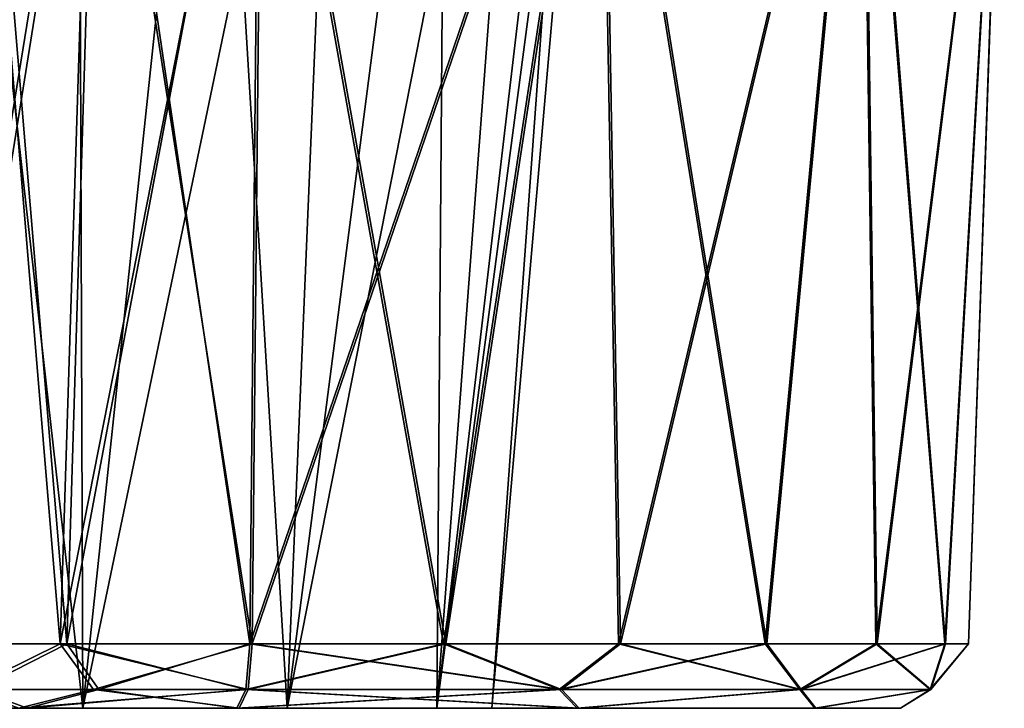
# Model space of a CAD drawing. Header units: millimetres. Extents: x -52 to 52, y -38 to 18.
# Tile 105 of 126: x 37.27 to 40.88, y -32 to -29.47. Entities that reach past the tile are written whole.
import ezdxf

# ---------------------------------------------------------------- set-up
doc = ezdxf.new("R2010")
doc.units = ezdxf.units.MM
doc.header["$LTSCALE"] = 65.185185
for name, color, linetype in [('130', 7, 'CONTINUOUS'), ('132', 7, 'CONTINUOUS'), ('149', 7, 'CONTINUOUS'), ('151', 7, 'CONTINUOUS'), ('153', 7, 'CONTINUOUS'), ('155', 7, 'CONTINUOUS'), ('273', 7, 'CONTINUOUS'), ('299', 7, 'CONTINUOUS'), ('300', 7, 'CONTINUOUS'), ('301', 7, 'CONTINUOUS'), ('303', 7, 'CONTINUOUS'), ('304', 7, 'CONTINUOUS'), ('305', 7, 'CONTINUOUS'), ('323', 7, 'CONTINUOUS'), ('325', 7, 'CONTINUOUS'), ('326', 7, 'CONTINUOUS'), ('328', 7, 'CONTINUOUS')]:
    doc.layers.add(name, color=color, linetype=linetype)

msp = doc.modelspace()

# ---------------------------------------------------------------- linework, layer by layer
at = {"layer": '130', "linetype": 'Continuous'}
for points in [[(38.1123, -31.7631, -21.1911), (38.1495, -28, -21.3848), (39.3997, -28, -20.8758), (38.1123, -31.7631, -21.1911)], [(38.8236, -31.7631, -20.9676), (38.1123, -31.7631, -21.1911), (39.3997, -28, -20.8758), (38.8236, -31.7631, -20.9676)], [(38.1218, -31.7631, -14.8107), (38.8324, -31.7631, -15.0364), (38.1595, -28, -14.6171), (38.1218, -31.7631, -14.8107)], [(38.1595, -28, -14.6171), (38.8324, -31.7631, -15.0364), (39.4082, -28, -15.1299), (38.1595, -28, -14.6171)], [(39.4651, -31.7631, -20.5878), (38.8236, -31.7631, -20.9676), (39.3997, -28, -20.8758), (39.4651, -31.7631, -20.5878)], [(38.8324, -31.7631, -15.0364), (39.4728, -31.7631, -15.4181), (39.4082, -28, -15.1299), (38.8324, -31.7631, -15.0364)], [(40.3585, -28, -19.9255), (39.4651, -31.7631, -20.5878), (39.3997, -28, -20.8758), (40.3585, -28, -19.9255)], [(39.4728, -31.7631, -15.4181), (40.0094, -31.7631, -15.9357), (39.4082, -28, -15.1299), (39.4728, -31.7631, -15.4181)], [(39.4082, -28, -15.1299), (40.0094, -31.7631, -15.9357), (40.3642, -28, -16.083), (39.4082, -28, -15.1299)], [(40.0032, -31.7631, -20.0717), (39.4651, -31.7631, -20.5878), (40.3585, -28, -19.9255), (40.0032, -31.7631, -20.0717)], [(40.4096, -31.7631, -19.4466), (40.0032, -31.7631, -20.0717), (40.3585, -28, -19.9255), (40.4096, -31.7631, -19.4466)], [(40.0094, -31.7631, -15.9357), (40.4139, -31.7631, -16.562), (40.3642, -28, -16.083), (40.0094, -31.7631, -15.9357)], [(40.8788, -28, -18.68), (40.4096, -31.7631, -19.4466), (40.3585, -28, -19.9255), (40.8788, -28, -18.68)], [(40.4139, -31.7631, -16.562), (40.6649, -31.7631, -17.2641), (40.3642, -28, -16.083), (40.4139, -31.7631, -16.562)], [(40.3642, -28, -16.083), (40.6649, -31.7631, -17.2641), (40.8808, -28, -17.3301), (40.3642, -28, -16.083)], [(40.6627, -31.7631, -18.7453), (40.4096, -31.7631, -19.4466), (40.8788, -28, -18.68), (40.6627, -31.7631, -18.7453)], [(40.7493, -31.7631, -18.0048), (40.6627, -31.7631, -18.7453), (40.8788, -28, -18.68), (40.7493, -31.7631, -18.0048)], [(40.6649, -31.7631, -17.2641), (40.7493, -31.7631, -18.0048), (40.8808, -28, -17.3301), (40.6649, -31.7631, -17.2641)], [(40.8808, -28, -17.3301), (40.7493, -31.7631, -18.0048), (40.8788, -28, -18.68), (40.8808, -28, -17.3301)]]:
    msp.add_3dface(points, dxfattribs=at)
at = {"layer": '132', "linetype": 'Continuous'}
for points in [[(38.1123, -31.7631, 21.1911), (38.8236, -31.7631, 20.9676), (38.1495, -28, 21.3848), (38.1123, -31.7631, 21.1911)], [(38.1218, -31.7631, 14.8107), (38.1595, -28, 14.6171), (39.4082, -28, 15.1299), (38.1218, -31.7631, 14.8107)], [(38.8324, -31.7631, 15.0364), (38.1218, -31.7631, 14.8107), (39.4082, -28, 15.1299), (38.8324, -31.7631, 15.0364)], [(38.1495, -28, 21.3848), (38.8236, -31.7631, 20.9676), (39.3997, -28, 20.8758), (38.1495, -28, 21.3848)], [(38.8236, -31.7631, 20.9676), (39.4651, -31.7631, 20.5878), (39.3997, -28, 20.8758), (38.8236, -31.7631, 20.9676)], [(39.4728, -31.7631, 15.4181), (38.8324, -31.7631, 15.0364), (39.4082, -28, 15.1299), (39.4728, -31.7631, 15.4181)], [(39.4651, -31.7631, 20.5878), (40.0032, -31.7631, 20.0717), (39.3997, -28, 20.8758), (39.4651, -31.7631, 20.5878)], [(39.3997, -28, 20.8758), (40.0032, -31.7631, 20.0717), (40.3585, -28, 19.9255), (39.3997, -28, 20.8758)], [(40.3642, -28, 16.083), (39.4728, -31.7631, 15.4181), (39.4082, -28, 15.1299), (40.3642, -28, 16.083)], [(40.0094, -31.7631, 15.9357), (39.4728, -31.7631, 15.4181), (40.3642, -28, 16.083), (40.0094, -31.7631, 15.9357)], [(40.0032, -31.7631, 20.0717), (40.4096, -31.7631, 19.4466), (40.3585, -28, 19.9255), (40.0032, -31.7631, 20.0717)], [(40.4139, -31.7631, 16.562), (40.0094, -31.7631, 15.9357), (40.3642, -28, 16.083), (40.4139, -31.7631, 16.562)], [(40.4096, -31.7631, 19.4466), (40.6627, -31.7631, 18.7453), (40.3585, -28, 19.9255), (40.4096, -31.7631, 19.4466)], [(40.3585, -28, 19.9255), (40.6627, -31.7631, 18.7453), (40.8788, -28, 18.68), (40.3585, -28, 19.9255)], [(40.8808, -28, 17.3301), (40.4139, -31.7631, 16.562), (40.3642, -28, 16.083), (40.8808, -28, 17.3301)], [(40.6649, -31.7631, 17.2641), (40.4139, -31.7631, 16.562), (40.8808, -28, 17.3301), (40.6649, -31.7631, 17.2641)], [(40.6627, -31.7631, 18.7453), (40.7493, -31.7631, 18.0048), (40.8788, -28, 18.68), (40.6627, -31.7631, 18.7453)], [(40.7493, -31.7631, 18.0048), (40.6649, -31.7631, 17.2641), (40.8808, -28, 17.3301), (40.7493, -31.7631, 18.0048)], [(40.8788, -28, 18.68), (40.7493, -31.7631, 18.0048), (40.8808, -28, 17.3301), (40.8788, -28, 18.68)]]:
    msp.add_3dface(points, dxfattribs=at)
at = {"layer": '149', "linetype": 'Continuous'}
for points in [[(37.1261, -28, -22.1203), (37.5568, -28, -21.6398), (36.9543, -31.7631, -22.0233), (37.1261, -28, -22.1203)], [(36.9543, -31.7631, -22.0233), (37.5568, -28, -21.6398), (37.4417, -31.7631, -21.4797), (36.9543, -31.7631, -22.0233)], [(37.5568, -28, -21.6398), (38.1495, -28, -21.3848), (37.4417, -31.7631, -21.4797), (37.5568, -28, -21.6398)], [(38.1495, -28, -21.3848), (38.1123, -31.7631, -21.1911), (37.4417, -31.7631, -21.4797), (38.1495, -28, -21.3848)]]:
    msp.add_3dface(points, dxfattribs=at)
at = {"layer": '151', "linetype": 'Continuous'}
for points in [[(37.4168, -31.7631, -14.494), (37.1021, -28, -13.81), (36.9253, -31.7631, -13.8974), (37.4168, -31.7631, -14.494)], [(37.5364, -28, -14.3372), (37.1021, -28, -13.81), (37.4168, -31.7631, -14.494), (37.5364, -28, -14.3372)], [(38.1218, -31.7631, -14.8107), (37.5364, -28, -14.3372), (37.4168, -31.7631, -14.494), (38.1218, -31.7631, -14.8107)], [(38.1218, -31.7631, -14.8107), (38.1595, -28, -14.6171), (37.5364, -28, -14.3372), (38.1218, -31.7631, -14.8107)]]:
    msp.add_3dface(points, dxfattribs=at)
at = {"layer": '153', "linetype": 'Continuous'}
for points in [[(36.9253, -31.7631, 13.8974), (37.5364, -28, 14.3372), (37.4168, -31.7631, 14.494), (36.9253, -31.7631, 13.8974)], [(37.1021, -28, 13.81), (37.5364, -28, 14.3372), (36.9253, -31.7631, 13.8974), (37.1021, -28, 13.81)], [(38.1595, -28, 14.6171), (38.1218, -31.7631, 14.8107), (37.4168, -31.7631, 14.494), (38.1595, -28, 14.6171)], [(37.5364, -28, 14.3372), (38.1595, -28, 14.6171), (37.4168, -31.7631, 14.494), (37.5364, -28, 14.3372)]]:
    msp.add_3dface(points, dxfattribs=at)
at = {"layer": '155', "linetype": 'Continuous'}
for points in [[(37.4417, -31.7631, 21.4797), (37.1261, -28, 22.1203), (36.9543, -31.7631, 22.0233), (37.4417, -31.7631, 21.4797)], [(37.5568, -28, 21.6398), (37.1261, -28, 22.1203), (37.4417, -31.7631, 21.4797), (37.5568, -28, 21.6398)], [(38.1123, -31.7631, 21.1911), (37.5568, -28, 21.6398), (37.4417, -31.7631, 21.4797), (38.1123, -31.7631, 21.1911)], [(38.1123, -31.7631, 21.1911), (38.1495, -28, 21.3848), (37.5568, -28, 21.6398), (38.1123, -31.7631, 21.1911)]]:
    msp.add_3dface(points, dxfattribs=at)
at = {"layer": '273', "linetype": 'Continuous'}
for points in [[(37.2961, -32, -21.2769), (36.75, -32, -19.299), (36.7369, -32, -21.9006), (37.2961, -32, -21.2769)], [(36.7369, -32, 21.9006), (36.75, -32, 19.299), (37.2961, -32, 21.2769), (36.7369, -32, 21.9006)], [(36.75, -32, -16.701), (37.5, -32, -16.5), (37.2654, -32, -14.6925), (36.75, -32, -16.701)], [(37.5, -32, 16.5), (36.75, -32, 16.701), (37.2654, -32, 14.6925), (37.5, -32, 16.5)], [(37.5, -32, -19.5), (36.75, -32, -19.299), (37.2961, -32, -21.2769), (37.5, -32, -19.5)], [(36.75, -32, 19.299), (37.5, -32, 19.5), (37.2961, -32, 21.2769), (36.75, -32, 19.299)], [(37.2654, -32, -14.6925), (37.5, -32, -16.5), (38.074, -32, -15.0557), (37.2654, -32, -14.6925)], [(38.074, -32, 15.0557), (37.5, -32, 16.5), (37.2654, -32, 14.6925), (38.074, -32, 15.0557)], [(38.0653, -32, -20.9459), (37.5, -32, -19.5), (37.2961, -32, -21.2769), (38.0653, -32, -20.9459)], [(37.2961, -32, 21.2769), (37.5, -32, 19.5), (38.0653, -32, 20.9459), (37.2961, -32, 21.2769)], [(37.5, -32, -16.5), (38.25, -32, -16.701), (38.074, -32, -15.0557), (37.5, -32, -16.5)], [(38.25, -32, 16.701), (37.5, -32, 16.5), (38.074, -32, 15.0557), (38.25, -32, 16.701)], [(38.25, -32, -19.299), (37.5, -32, -19.5), (38.0653, -32, -20.9459), (38.25, -32, -19.299)], [(37.5, -32, 19.5), (38.25, -32, 19.299), (38.0653, -32, 20.9459), (37.5, -32, 19.5)], [(39.314, -32, -20.389), (38.25, -32, -19.299), (38.0653, -32, -20.9459), (39.314, -32, -20.389)], [(38.25, -32, 19.299), (38.799, -32, 18.75), (38.0653, -32, 20.9459), (38.25, -32, 19.299)], [(38.0653, -32, 20.9459), (38.799, -32, 18.75), (39.314, -32, 20.389), (38.0653, -32, 20.9459)], [(38.074, -32, -15.0557), (38.799, -32, -17.25), (39.3211, -32, -15.6164), (38.074, -32, -15.0557)], [(38.25, -32, -16.701), (38.799, -32, -17.25), (38.074, -32, -15.0557), (38.25, -32, -16.701)], [(39.3211, -32, 15.6164), (38.25, -32, 16.701), (38.074, -32, 15.0557), (39.3211, -32, 15.6164)], [(38.799, -32, 17.25), (38.25, -32, 16.701), (39.3211, -32, 15.6164), (38.799, -32, 17.25)], [(38.799, -32, -18.75), (38.25, -32, -19.299), (39.314, -32, -20.389), (38.799, -32, -18.75)], [(39, -32, -18), (38.799, -32, -18.75), (39.314, -32, -20.389), (39, -32, -18)], [(38.799, -32, -17.25), (39, -32, -18), (39.3211, -32, -15.6164), (38.799, -32, -17.25)], [(38.799, -32, 18.75), (39, -32, 18), (39.314, -32, 20.389), (38.799, -32, 18.75)], [(39, -32, 18), (38.799, -32, 17.25), (39.3211, -32, 15.6164), (39, -32, 18)], [(39.3211, -32, -15.6164), (39, -32, -18), (39.314, -32, -20.389), (39.3211, -32, -15.6164)], [(39.314, -32, 20.389), (39, -32, 18), (39.3211, -32, 15.6164), (39.314, -32, 20.389)], [(40.186, -32, -19.3355), (39.3211, -32, -15.6164), (39.314, -32, -20.389), (40.186, -32, -19.3355)], [(40.186, -32, 19.3355), (39.314, -32, 20.389), (39.3211, -32, 15.6164), (40.186, -32, 19.3355)], [(40.1899, -32, -16.6725), (39.3211, -32, -15.6164), (40.186, -32, -19.3355), (40.1899, -32, -16.6725)], [(40.1899, -32, 16.6725), (40.186, -32, 19.3355), (39.3211, -32, 15.6164), (40.1899, -32, 16.6725)], [(40.4997, -32, -18.0045), (40.1899, -32, -16.6725), (40.186, -32, -19.3355), (40.4997, -32, -18.0045)], [(40.4997, -32, 18.0045), (40.186, -32, 19.3355), (40.1899, -32, 16.6725), (40.4997, -32, 18.0045)]]:
    msp.add_3dface(points, dxfattribs=at)
at = {"layer": '299', "linetype": 'Continuous'}
for points in [[(36.9543, -31.7631, -22.0233), (37.4417, -31.7631, -21.4797), (37.1107, -31.9313, -21.6732), (36.9543, -31.7631, -22.0233)], [(37.4417, -31.7631, -21.4797), (37.5584, -31.9313, -21.3131), (37.1107, -31.9313, -21.6732), (37.4417, -31.7631, -21.4797)], [(37.4417, -31.7631, -21.4797), (38.1123, -31.7631, -21.1911), (37.5584, -31.9313, -21.3131), (37.4417, -31.7631, -21.4797)], [(38.1123, -31.7631, -21.1911), (38.0977, -31.9313, -21.115), (37.5584, -31.9313, -21.3131), (38.1123, -31.7631, -21.1911)], [(37.2961, -32, -21.2769), (36.7369, -32, -21.9006), (37.1107, -31.9313, -21.6732), (37.2961, -32, -21.2769)], [(37.5584, -31.9313, -21.3131), (37.2961, -32, -21.2769), (37.1107, -31.9313, -21.6732), (37.5584, -31.9313, -21.3131)], [(38.0653, -32, -20.9459), (37.2961, -32, -21.2769), (38.0977, -31.9313, -21.115), (38.0653, -32, -20.9459)], [(38.0977, -31.9313, -21.115), (37.2961, -32, -21.2769), (37.5584, -31.9313, -21.3131), (38.0977, -31.9313, -21.115)]]:
    msp.add_3dface(points, dxfattribs=at)
at = {"layer": '300', "linetype": 'Continuous'}
for points in [[(38.0977, -31.9313, -21.115), (38.8236, -31.7631, -20.9676), (39.2482, -31.9313, -20.6465), (38.0977, -31.9313, -21.115)], [(38.1123, -31.7631, -21.1911), (38.8236, -31.7631, -20.9676), (38.0977, -31.9313, -21.115), (38.1123, -31.7631, -21.1911)], [(38.1218, -31.7631, -14.8107), (38.1069, -31.9313, -14.8868), (39.2561, -31.9313, -15.3587), (38.1218, -31.7631, -14.8107)], [(38.8324, -31.7631, -15.0364), (38.1218, -31.7631, -14.8107), (39.2561, -31.9313, -15.3587), (38.8324, -31.7631, -15.0364)], [(38.8236, -31.7631, -20.9676), (39.4651, -31.7631, -20.5878), (39.2482, -31.9313, -20.6465), (38.8236, -31.7631, -20.9676)], [(39.4728, -31.7631, -15.4181), (38.8324, -31.7631, -15.0364), (39.2561, -31.9313, -15.3587), (39.4728, -31.7631, -15.4181)], [(40.0032, -31.7631, -20.0717), (40.1306, -31.9313, -19.772), (39.2482, -31.9313, -20.6465), (40.0032, -31.7631, -20.0717)], [(39.4651, -31.7631, -20.5878), (40.0032, -31.7631, -20.0717), (39.2482, -31.9313, -20.6465), (39.4651, -31.7631, -20.5878)], [(39.4728, -31.7631, -15.4181), (39.2561, -31.9313, -15.3587), (40.1359, -31.9313, -16.2358), (39.4728, -31.7631, -15.4181)], [(40.0094, -31.7631, -15.9357), (39.4728, -31.7631, -15.4181), (40.1359, -31.9313, -16.2358), (40.0094, -31.7631, -15.9357)], [(40.0032, -31.7631, -20.0717), (40.4096, -31.7631, -19.4466), (40.1306, -31.9313, -19.772), (40.0032, -31.7631, -20.0717)], [(40.4139, -31.7631, -16.562), (40.0094, -31.7631, -15.9357), (40.1359, -31.9313, -16.2358), (40.4139, -31.7631, -16.562)], [(40.6627, -31.7631, -18.7453), (40.6094, -31.9313, -18.6258), (40.1306, -31.9313, -19.772), (40.6627, -31.7631, -18.7453)], [(40.4096, -31.7631, -19.4466), (40.6627, -31.7631, -18.7453), (40.1306, -31.9313, -19.772), (40.4096, -31.7631, -19.4466)], [(40.4139, -31.7631, -16.562), (40.1359, -31.9313, -16.2358), (40.6113, -31.9313, -17.3835), (40.4139, -31.7631, -16.562)], [(40.6649, -31.7631, -17.2641), (40.4139, -31.7631, -16.562), (40.6113, -31.9313, -17.3835), (40.6649, -31.7631, -17.2641)], [(40.6627, -31.7631, -18.7453), (40.7493, -31.7631, -18.0048), (40.6094, -31.9313, -18.6258), (40.6627, -31.7631, -18.7453)], [(40.7493, -31.7631, -18.0048), (40.6113, -31.9313, -17.3835), (40.6094, -31.9313, -18.6258), (40.7493, -31.7631, -18.0048)], [(40.7493, -31.7631, -18.0048), (40.6649, -31.7631, -17.2641), (40.6113, -31.9313, -17.3835), (40.7493, -31.7631, -18.0048)], [(39.314, -32, -20.389), (38.0653, -32, -20.9459), (39.2482, -31.9313, -20.6465), (39.314, -32, -20.389)], [(38.0653, -32, -20.9459), (38.0977, -31.9313, -21.115), (39.2482, -31.9313, -20.6465), (38.0653, -32, -20.9459)], [(38.074, -32, -15.0557), (39.3211, -32, -15.6164), (38.1069, -31.9313, -14.8868), (38.074, -32, -15.0557)], [(38.1069, -31.9313, -14.8868), (39.3211, -32, -15.6164), (39.2561, -31.9313, -15.3587), (38.1069, -31.9313, -14.8868)], [(40.1306, -31.9313, -19.772), (39.314, -32, -20.389), (39.2482, -31.9313, -20.6465), (40.1306, -31.9313, -19.772)], [(39.2561, -31.9313, -15.3587), (39.3211, -32, -15.6164), (40.1359, -31.9313, -16.2358), (39.2561, -31.9313, -15.3587)], [(40.186, -32, -19.3355), (39.314, -32, -20.389), (40.1306, -31.9313, -19.772), (40.186, -32, -19.3355)], [(39.3211, -32, -15.6164), (40.1899, -32, -16.6725), (40.1359, -31.9313, -16.2358), (39.3211, -32, -15.6164)], [(40.6094, -31.9313, -18.6258), (40.186, -32, -19.3355), (40.1306, -31.9313, -19.772), (40.6094, -31.9313, -18.6258)], [(40.1359, -31.9313, -16.2358), (40.1899, -32, -16.6725), (40.6113, -31.9313, -17.3835), (40.1359, -31.9313, -16.2358)], [(40.4997, -32, -18.0045), (40.186, -32, -19.3355), (40.6094, -31.9313, -18.6258), (40.4997, -32, -18.0045)], [(40.1899, -32, -16.6725), (40.4997, -32, -18.0045), (40.6113, -31.9313, -17.3835), (40.1899, -32, -16.6725)], [(40.6113, -31.9313, -17.3835), (40.4997, -32, -18.0045), (40.6094, -31.9313, -18.6258), (40.6113, -31.9313, -17.3835)]]:
    msp.add_3dface(points, dxfattribs=at)
at = {"layer": '301', "linetype": 'Continuous'}
for points in [[(37.4168, -31.7631, -14.494), (36.9253, -31.7631, -13.8974), (37.0768, -31.9313, -14.2734), (37.4168, -31.7631, -14.494)], [(37.4168, -31.7631, -14.494), (37.0768, -31.9313, -14.2734), (37.5385, -31.9313, -14.6697), (37.4168, -31.7631, -14.494)], [(38.1218, -31.7631, -14.8107), (37.4168, -31.7631, -14.494), (38.1069, -31.9313, -14.8868), (38.1218, -31.7631, -14.8107)], [(38.1069, -31.9313, -14.8868), (37.4168, -31.7631, -14.494), (37.5385, -31.9313, -14.6697), (38.1069, -31.9313, -14.8868)], [(37.0768, -31.9313, -14.2734), (37.2654, -32, -14.6925), (37.5385, -31.9313, -14.6697), (37.0768, -31.9313, -14.2734)], [(37.2654, -32, -14.6925), (38.074, -32, -15.0557), (37.5385, -31.9313, -14.6697), (37.2654, -32, -14.6925)], [(38.074, -32, -15.0557), (38.1069, -31.9313, -14.8868), (37.5385, -31.9313, -14.6697), (38.074, -32, -15.0557)]]:
    msp.add_3dface(points, dxfattribs=at)
at = {"layer": '303', "linetype": 'Continuous'}
for points in [[(36.9253, -31.7631, 13.8974), (37.4168, -31.7631, 14.494), (37.0768, -31.9313, 14.2734), (36.9253, -31.7631, 13.8974)], [(37.4168, -31.7631, 14.494), (37.5385, -31.9313, 14.6697), (37.0768, -31.9313, 14.2734), (37.4168, -31.7631, 14.494)], [(37.4168, -31.7631, 14.494), (38.1218, -31.7631, 14.8107), (37.5385, -31.9313, 14.6697), (37.4168, -31.7631, 14.494)], [(38.1218, -31.7631, 14.8107), (38.1069, -31.9313, 14.8868), (37.5385, -31.9313, 14.6697), (38.1218, -31.7631, 14.8107)], [(37.5385, -31.9313, 14.6697), (37.2654, -32, 14.6925), (37.0768, -31.9313, 14.2734), (37.5385, -31.9313, 14.6697)], [(38.1069, -31.9313, 14.8868), (37.2654, -32, 14.6925), (37.5385, -31.9313, 14.6697), (38.1069, -31.9313, 14.8868)], [(38.074, -32, 15.0557), (37.2654, -32, 14.6925), (38.1069, -31.9313, 14.8868), (38.074, -32, 15.0557)]]:
    msp.add_3dface(points, dxfattribs=at)
at = {"layer": '304', "linetype": 'Continuous'}
for points in [[(38.1123, -31.7631, 21.1911), (38.0977, -31.9313, 21.115), (39.2482, -31.9313, 20.6465), (38.1123, -31.7631, 21.1911)], [(38.1218, -31.7631, 14.8107), (38.8324, -31.7631, 15.0364), (38.1069, -31.9313, 14.8868), (38.1218, -31.7631, 14.8107)], [(38.1069, -31.9313, 14.8868), (38.8324, -31.7631, 15.0364), (39.2561, -31.9313, 15.3587), (38.1069, -31.9313, 14.8868)], [(38.8236, -31.7631, 20.9676), (38.1123, -31.7631, 21.1911), (39.2482, -31.9313, 20.6465), (38.8236, -31.7631, 20.9676)], [(39.4651, -31.7631, 20.5878), (38.8236, -31.7631, 20.9676), (39.2482, -31.9313, 20.6465), (39.4651, -31.7631, 20.5878)], [(38.8324, -31.7631, 15.0364), (39.4728, -31.7631, 15.4181), (39.2561, -31.9313, 15.3587), (38.8324, -31.7631, 15.0364)], [(39.4651, -31.7631, 20.5878), (39.2482, -31.9313, 20.6465), (40.1306, -31.9313, 19.772), (39.4651, -31.7631, 20.5878)], [(39.4728, -31.7631, 15.4181), (40.0094, -31.7631, 15.9357), (39.2561, -31.9313, 15.3587), (39.4728, -31.7631, 15.4181)], [(40.0094, -31.7631, 15.9357), (40.1359, -31.9313, 16.2358), (39.2561, -31.9313, 15.3587), (40.0094, -31.7631, 15.9357)], [(40.0032, -31.7631, 20.0717), (39.4651, -31.7631, 20.5878), (40.1306, -31.9313, 19.772), (40.0032, -31.7631, 20.0717)], [(40.4096, -31.7631, 19.4466), (40.0032, -31.7631, 20.0717), (40.1306, -31.9313, 19.772), (40.4096, -31.7631, 19.4466)], [(40.0094, -31.7631, 15.9357), (40.4139, -31.7631, 16.562), (40.1359, -31.9313, 16.2358), (40.0094, -31.7631, 15.9357)], [(40.4096, -31.7631, 19.4466), (40.1306, -31.9313, 19.772), (40.6094, -31.9313, 18.6258), (40.4096, -31.7631, 19.4466)], [(40.4139, -31.7631, 16.562), (40.6649, -31.7631, 17.2641), (40.1359, -31.9313, 16.2358), (40.4139, -31.7631, 16.562)], [(40.6649, -31.7631, 17.2641), (40.6113, -31.9313, 17.3835), (40.1359, -31.9313, 16.2358), (40.6649, -31.7631, 17.2641)], [(40.6627, -31.7631, 18.7453), (40.4096, -31.7631, 19.4466), (40.6094, -31.9313, 18.6258), (40.6627, -31.7631, 18.7453)], [(40.7493, -31.7631, 18.0048), (40.6627, -31.7631, 18.7453), (40.6094, -31.9313, 18.6258), (40.7493, -31.7631, 18.0048)], [(40.7493, -31.7631, 18.0048), (40.6094, -31.9313, 18.6258), (40.6113, -31.9313, 17.3835), (40.7493, -31.7631, 18.0048)], [(40.6649, -31.7631, 17.2641), (40.7493, -31.7631, 18.0048), (40.6113, -31.9313, 17.3835), (40.6649, -31.7631, 17.2641)], [(38.0653, -32, 20.9459), (39.314, -32, 20.389), (38.0977, -31.9313, 21.115), (38.0653, -32, 20.9459)], [(39.3211, -32, 15.6164), (38.074, -32, 15.0557), (39.2561, -31.9313, 15.3587), (39.3211, -32, 15.6164)], [(38.074, -32, 15.0557), (38.1069, -31.9313, 14.8868), (39.2561, -31.9313, 15.3587), (38.074, -32, 15.0557)], [(38.0977, -31.9313, 21.115), (39.314, -32, 20.389), (39.2482, -31.9313, 20.6465), (38.0977, -31.9313, 21.115)], [(39.2482, -31.9313, 20.6465), (39.314, -32, 20.389), (40.1306, -31.9313, 19.772), (39.2482, -31.9313, 20.6465)], [(40.1359, -31.9313, 16.2358), (39.3211, -32, 15.6164), (39.2561, -31.9313, 15.3587), (40.1359, -31.9313, 16.2358)], [(39.314, -32, 20.389), (40.186, -32, 19.3355), (40.1306, -31.9313, 19.772), (39.314, -32, 20.389)], [(40.1899, -32, 16.6725), (39.3211, -32, 15.6164), (40.1359, -31.9313, 16.2358), (40.1899, -32, 16.6725)], [(40.1306, -31.9313, 19.772), (40.186, -32, 19.3355), (40.6094, -31.9313, 18.6258), (40.1306, -31.9313, 19.772)], [(40.6113, -31.9313, 17.3835), (40.1899, -32, 16.6725), (40.1359, -31.9313, 16.2358), (40.6113, -31.9313, 17.3835)], [(40.186, -32, 19.3355), (40.4997, -32, 18.0045), (40.6094, -31.9313, 18.6258), (40.186, -32, 19.3355)], [(40.4997, -32, 18.0045), (40.1899, -32, 16.6725), (40.6113, -31.9313, 17.3835), (40.4997, -32, 18.0045)], [(40.6094, -31.9313, 18.6258), (40.4997, -32, 18.0045), (40.6113, -31.9313, 17.3835), (40.6094, -31.9313, 18.6258)]]:
    msp.add_3dface(points, dxfattribs=at)
at = {"layer": '305', "linetype": 'Continuous'}
for points in [[(37.4417, -31.7631, 21.4797), (36.9543, -31.7631, 22.0233), (37.1107, -31.9313, 21.6732), (37.4417, -31.7631, 21.4797)], [(37.4417, -31.7631, 21.4797), (37.1107, -31.9313, 21.6732), (37.5584, -31.9313, 21.3131), (37.4417, -31.7631, 21.4797)], [(38.1123, -31.7631, 21.1911), (37.4417, -31.7631, 21.4797), (38.0977, -31.9313, 21.115), (38.1123, -31.7631, 21.1911)], [(38.0977, -31.9313, 21.115), (37.4417, -31.7631, 21.4797), (37.5584, -31.9313, 21.3131), (38.0977, -31.9313, 21.115)], [(36.7369, -32, 21.9006), (37.2961, -32, 21.2769), (37.1107, -31.9313, 21.6732), (36.7369, -32, 21.9006)], [(37.1107, -31.9313, 21.6732), (37.2961, -32, 21.2769), (37.5584, -31.9313, 21.3131), (37.1107, -31.9313, 21.6732)], [(37.2961, -32, 21.2769), (38.0653, -32, 20.9459), (37.5584, -31.9313, 21.3131), (37.2961, -32, 21.2769)], [(38.0653, -32, 20.9459), (38.0977, -31.9313, 21.115), (37.5584, -31.9313, 21.3131), (38.0653, -32, 20.9459)]]:
    msp.add_3dface(points, dxfattribs=at)
at = {"layer": '323', "linetype": 'Continuous'}
for points in [[(36.9915, -27.5, -16.1759), (37.4836, -27.5, -16.1064), (36.75, -32, -16.701), (36.9915, -27.5, -16.1759)], [(37.4836, -27.5, -16.1064), (37.5, -32, -16.5), (36.75, -32, -16.701), (37.4836, -27.5, -16.1064)], [(37.4836, -27.5, -16.1064), (37.9769, -27.5, -16.1673), (37.5, -32, -16.5), (37.4836, -27.5, -16.1064)], [(38.4374, -27.5, -16.3546), (38.25, -32, -16.701), (37.5, -32, -16.5), (38.4374, -27.5, -16.3546)], [(37.9769, -27.5, -16.1673), (38.4374, -27.5, -16.3546), (37.5, -32, -16.5), (37.9769, -27.5, -16.1673)], [(38.8332, -27.5, -16.6552), (39.1372, -27.5, -17.0484), (38.25, -32, -16.701), (38.8332, -27.5, -16.6552)], [(38.4374, -27.5, -16.3546), (38.8332, -27.5, -16.6552), (38.25, -32, -16.701), (38.4374, -27.5, -16.3546)], [(39.1372, -27.5, -17.0484), (38.799, -32, -17.25), (38.25, -32, -16.701), (39.1372, -27.5, -17.0484)], [(39.1372, -27.5, -17.0484), (39.3285, -27.5, -17.5072), (38.799, -32, -17.25), (39.1372, -27.5, -17.0484)], [(39.3937, -27.5, -18), (39, -32, -18), (38.799, -32, -17.25), (39.3937, -27.5, -18)], [(39.3285, -27.5, -17.5072), (39.3937, -27.5, -18), (38.799, -32, -17.25), (39.3285, -27.5, -17.5072)]]:
    msp.add_3dface(points, dxfattribs=at)
at = {"layer": '325', "linetype": 'Continuous'}
for points in [[(37.4836, -27.5, 19.8936), (37.5, -32, 19.5), (36.75, -32, 19.299), (37.4836, -27.5, 19.8936)], [(36.9915, -27.5, 19.8241), (37.4836, -27.5, 19.8936), (36.75, -32, 19.299), (36.9915, -27.5, 19.8241)], [(37.4836, -27.5, 19.8936), (37.9769, -27.5, 19.8327), (37.5, -32, 19.5), (37.4836, -27.5, 19.8936)], [(37.9769, -27.5, 19.8327), (38.4374, -27.5, 19.6454), (37.5, -32, 19.5), (37.9769, -27.5, 19.8327)], [(38.4374, -27.5, 19.6454), (38.25, -32, 19.299), (37.5, -32, 19.5), (38.4374, -27.5, 19.6454)], [(39.1372, -27.5, 18.9516), (38.799, -32, 18.75), (38.25, -32, 19.299), (39.1372, -27.5, 18.9516)], [(38.8332, -27.5, 19.3448), (39.1372, -27.5, 18.9516), (38.25, -32, 19.299), (38.8332, -27.5, 19.3448)], [(38.4374, -27.5, 19.6454), (38.8332, -27.5, 19.3448), (38.25, -32, 19.299), (38.4374, -27.5, 19.6454)], [(39.3285, -27.5, 18.4928), (39.3937, -27.5, 18), (38.799, -32, 18.75), (39.3285, -27.5, 18.4928)], [(39.3937, -27.5, 18), (39, -32, 18), (38.799, -32, 18.75), (39.3937, -27.5, 18)], [(39.1372, -27.5, 18.9516), (39.3285, -27.5, 18.4928), (38.799, -32, 18.75), (39.1372, -27.5, 18.9516)]]:
    msp.add_3dface(points, dxfattribs=at)
at = {"layer": '326', "linetype": 'Continuous'}
for points in [[(36.9915, -27.5, 16.1759), (36.75, -32, 16.701), (37.5, -32, 16.5), (36.9915, -27.5, 16.1759)], [(37.4836, -27.5, 16.1064), (36.9915, -27.5, 16.1759), (37.5, -32, 16.5), (37.4836, -27.5, 16.1064)], [(37.9769, -27.5, 16.1673), (37.4836, -27.5, 16.1064), (37.5, -32, 16.5), (37.9769, -27.5, 16.1673)], [(37.9769, -27.5, 16.1673), (37.5, -32, 16.5), (38.25, -32, 16.701), (37.9769, -27.5, 16.1673)], [(38.4374, -27.5, 16.3546), (37.9769, -27.5, 16.1673), (38.25, -32, 16.701), (38.4374, -27.5, 16.3546)], [(38.8332, -27.5, 16.6552), (38.25, -32, 16.701), (38.799, -32, 17.25), (38.8332, -27.5, 16.6552)], [(38.8332, -27.5, 16.6552), (38.4374, -27.5, 16.3546), (38.25, -32, 16.701), (38.8332, -27.5, 16.6552)], [(39.1372, -27.5, 17.0484), (38.8332, -27.5, 16.6552), (38.799, -32, 17.25), (39.1372, -27.5, 17.0484)], [(39, -32, 18), (39.3285, -27.5, 17.5072), (38.799, -32, 17.25), (39, -32, 18)], [(39.3285, -27.5, 17.5072), (39.1372, -27.5, 17.0484), (38.799, -32, 17.25), (39.3285, -27.5, 17.5072)], [(39.3937, -27.5, 18), (39.3285, -27.5, 17.5072), (39, -32, 18), (39.3937, -27.5, 18)]]:
    msp.add_3dface(points, dxfattribs=at)
at = {"layer": '328', "linetype": 'Continuous'}
for points in [[(36.9915, -27.5, -19.8241), (36.75, -32, -19.299), (37.5, -32, -19.5), (36.9915, -27.5, -19.8241)], [(37.4836, -27.5, -19.8936), (36.9915, -27.5, -19.8241), (37.5, -32, -19.5), (37.4836, -27.5, -19.8936)], [(37.9769, -27.5, -19.8327), (37.4836, -27.5, -19.8936), (37.5, -32, -19.5), (37.9769, -27.5, -19.8327)], [(37.9769, -27.5, -19.8327), (37.5, -32, -19.5), (38.25, -32, -19.299), (37.9769, -27.5, -19.8327)], [(38.4374, -27.5, -19.6454), (37.9769, -27.5, -19.8327), (38.25, -32, -19.299), (38.4374, -27.5, -19.6454)], [(38.8332, -27.5, -19.3448), (38.4374, -27.5, -19.6454), (38.25, -32, -19.299), (38.8332, -27.5, -19.3448)], [(38.8332, -27.5, -19.3448), (38.25, -32, -19.299), (38.799, -32, -18.75), (38.8332, -27.5, -19.3448)], [(39.3285, -27.5, -18.4928), (39.1372, -27.5, -18.9516), (38.799, -32, -18.75), (39.3285, -27.5, -18.4928)], [(39, -32, -18), (39.3285, -27.5, -18.4928), (38.799, -32, -18.75), (39, -32, -18)], [(39.1372, -27.5, -18.9516), (38.8332, -27.5, -19.3448), (38.799, -32, -18.75), (39.1372, -27.5, -18.9516)], [(39.3937, -27.5, -18), (39.3285, -27.5, -18.4928), (39, -32, -18), (39.3937, -27.5, -18)]]:
    msp.add_3dface(points, dxfattribs=at)

doc.saveas('drawing.dxf')
